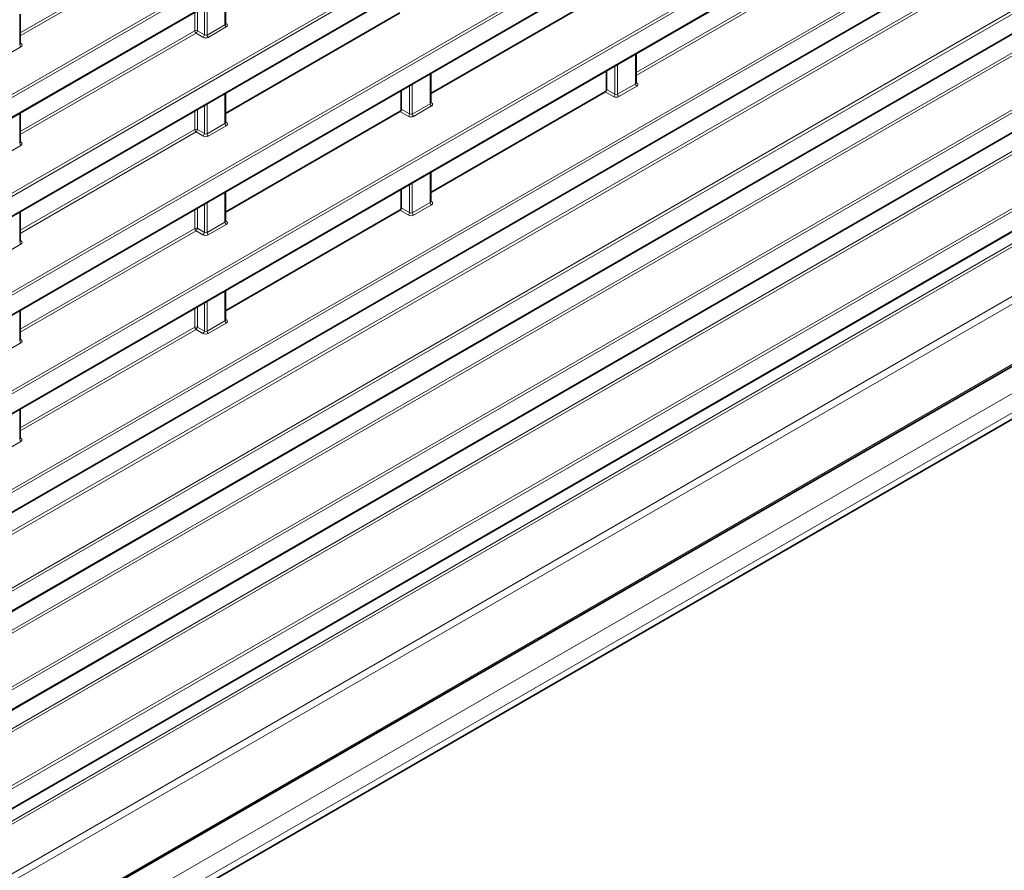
# Model space of a CAD drawing. Header units: millimetres. Extents: x 0 to 1118, y 0 to 864.
# Tile 42 of 256: x 243 to 269, y 137 to 159. Entities that reach past the tile are written whole.
import ezdxf

# ---------------------------------------------------------------- set-up
doc = ezdxf.new("R2010")
doc.units = ezdxf.units.MM

msp = doc.modelspace()

# ---------------------------------------------------------------- linework, layer by layer
at = {"color": 7, "linetype": 'Continuous', "lineweight": 18}
for p, q in [((187.6368, 125.2449), (321.3809, 202.4538)), ((321.4144, 202.3937), (187.6703, 125.1848)), ((187.6703, 124.6846), (321.4144, 201.8934)), ((187.6368, 122.6932), (321.3809, 199.9021)), ((321.4144, 199.842), (187.6703, 122.6331)), ((187.6703, 122.1329), (321.4144, 199.3417)), ((187.6368, 120.1415), (321.3809, 197.3504)), ((321.4144, 197.2903), (187.6703, 120.0814)), ((187.6703, 119.5812), (321.4144, 196.7901)), ((187.6368, 117.5898), (321.3809, 194.7987)), ((321.4144, 194.7386), (187.6703, 117.5297)), ((187.6703, 117.0295), (321.4144, 194.2384)), ((187.6368, 115.0381), (321.3809, 192.247)), ((321.4144, 192.1869), (187.6703, 114.978)), ((187.6703, 114.4778), (321.4144, 191.6867)), ((188.2752, 114.3244), (319.0884, 189.8413)), ((319.1219, 189.7812), (188.2752, 114.245)), ((187.6368, 112.4865), (321.3809, 189.6953)), ((321.4144, 189.6352), (187.6703, 112.4263)), ((187.6703, 111.9261), (321.4144, 189.135)), ((191.3495, 113.5475), (315.3134, 185.1103)), ((315.2762, 185.0094), (191.4536, 113.5281)), ((193.1039, 113.0909), (315.9137, 183.9875)), ((315.9472, 183.9274), (193.1374, 113.0308)), ((193.1374, 112.5306), (315.9472, 183.4272)), ((192.0369, 111.3926), (315.3122, 182.5579)), ((315.2751, 182.4571), (192.0369, 111.3132)), ((193.1051, 110.5399), (315.9126, 181.4351)), ((315.9461, 181.375), (193.1386, 110.4798)), ((193.1386, 109.9796), (315.9461, 180.8748)), ((192.0369, 109.0078), (315.5893, 180.3331)), ((315.6241, 180.2722), (192.0369, 108.9269)), ((188.9665, 104.1165), (320.1182, 179.8288)), ((192.1785, 107.729), (316.7324, 179.6324)), ((316.8193, 179.4802), (192.2654, 107.5768)), ((189.6034, 103.7316), (319.658, 178.8105)), ((189.4999, 103.0083), (319.5545, 178.0873)), ((189.6034, 103.2372), (319.658, 178.3162)), ((243.3865, 158.898), (247.8937, 161.4999)), ((247.9272, 161.4398), (243.3865, 158.8185)), ((248.6752, 159.1094), (248.6752, 159.885)), ((248.1431, 158.845), (248.1431, 159.5779)), ((248.2119, 159.6176), (248.2119, 158.842)), ((259.2964, 157.8758), (262.4777, 159.7123)), ((262.5112, 159.6522), (259.2964, 157.7963)), ((247.8937, 158.9482), (247.8937, 159.4339)), ((247.9625, 159.4736), (247.9625, 158.9492)), ((248.2119, 158.842), (248.6752, 159.1094)), ((248.7087, 159.0493), (248.2454, 158.7818)), ((248.6898, 159.1486), (248.7123, 159.1328)), ((243.3865, 156.3463), (247.8937, 158.9482)), ((247.9272, 158.8881), (243.3865, 156.2668)), ((248.1078, 158.7838), (247.9272, 158.8881)), ((247.9625, 158.9492), (248.1431, 158.845)), ((243.4054, 158.5394), (242.9421, 158.272)), ((243.3865, 158.6388), (243.409, 158.6229)), ((259.2818, 157.5774), (259.2818, 158.353)), ((258.7497, 157.313), (258.7497, 158.0459)), ((258.8185, 158.0856), (258.8185, 157.3099)), ((253.9785, 157.0675), (253.9785, 157.8432)), ((253.4464, 156.8031), (253.4464, 157.5361)), ((253.5152, 157.5758), (253.5152, 156.8001)), ((258.8185, 157.3099), (259.2818, 157.5774)), ((259.3153, 157.5172), (258.852, 157.2498)), ((259.2964, 157.6166), (259.3189, 157.6007)), ((248.6752, 156.5577), (248.6752, 157.3334)), ((258.7144, 157.2518), (258.4985, 157.3764)), ((258.5338, 157.4376), (258.7497, 157.313)), ((248.1431, 156.2933), (248.1431, 157.0262)), ((248.2119, 157.0659), (248.2119, 156.2903)), ((253.5152, 156.8001), (253.9785, 157.0675)), ((254.012, 157.0074), (253.5487, 156.74)), ((253.9931, 157.1067), (254.0156, 157.0909)), ((247.8937, 156.3965), (247.8937, 156.8822)), ((247.9625, 156.9219), (247.9625, 156.3976)), ((253.4111, 156.742), (253.1952, 156.8666)), ((253.2305, 156.9278), (253.4464, 156.8031)), ((248.2119, 156.2903), (248.6752, 156.5577)), ((248.7087, 156.4976), (248.2454, 156.2301)), ((248.6898, 156.5969), (248.7123, 156.5811)), ((243.3865, 153.7946), (247.8937, 156.3965)), ((247.9272, 156.3364), (243.3865, 153.7151)), ((248.1078, 156.2321), (247.9272, 156.3364)), ((247.9625, 156.3976), (248.1431, 156.2933)), ((243.4054, 155.9877), (242.9421, 155.7203)), ((243.3865, 156.0871), (243.409, 156.0712)), ((253.9785, 154.5158), (253.9785, 155.2915)), ((253.4464, 154.2514), (253.4464, 154.9844)), ((253.5152, 155.0241), (253.5152, 154.2484)), ((248.6752, 154.006), (248.6752, 154.7817)), ((248.1431, 153.7416), (248.1431, 154.4745)), ((248.2119, 154.5142), (248.2119, 153.7386)), ((253.5152, 154.2484), (253.9785, 154.5158)), ((254.012, 154.4557), (253.5487, 154.1883)), ((253.9931, 154.5551), (254.0156, 154.5392)), ((247.8937, 153.8448), (247.8937, 154.3305)), ((247.9625, 154.3702), (247.9625, 153.8459)), ((253.4111, 154.1903), (253.1952, 154.3149)), ((253.2305, 154.3761), (253.4464, 154.2514)), ((248.2119, 153.7386), (248.6752, 154.006)), ((248.7087, 153.9459), (248.2454, 153.6785)), ((248.6898, 154.0452), (248.7123, 154.0294)), ((243.3865, 151.2429), (247.8937, 153.8448)), ((247.9272, 153.7847), (243.3865, 151.1634)), ((248.1078, 153.6804), (247.9272, 153.7847)), ((247.9625, 153.8459), (248.1431, 153.7416)), ((243.4054, 153.436), (242.9421, 153.1686)), ((243.3865, 153.5354), (243.409, 153.5195)), ((248.6752, 151.4543), (248.6752, 152.23)), ((248.1431, 151.1899), (248.1431, 151.9228)), ((248.2119, 151.9626), (248.2119, 151.1869)), ((247.8937, 151.2931), (247.8937, 151.7788)), ((247.9625, 151.8186), (247.9625, 151.2942)), ((248.2119, 151.1869), (248.6752, 151.4543)), ((248.7087, 151.3942), (248.2454, 151.1268)), ((248.6898, 151.4935), (248.7123, 151.4777)), ((243.3865, 148.6912), (247.8937, 151.2931)), ((247.9272, 151.233), (243.3865, 148.6117)), ((248.1078, 151.1287), (247.9272, 151.233)), ((247.9625, 151.2942), (248.1431, 151.1899)), ((243.4054, 150.8843), (242.9421, 150.6169)), ((243.3865, 150.9837), (243.409, 150.9678)), ((243.4054, 148.3327), (242.9421, 148.0652)), ((243.3865, 148.432), (243.409, 148.4162))]:
    msp.add_line(p, q, dxfattribs=at)
at = {"color": 7, "linetype": 'Continuous', "lineweight": 35}
for p, q in [((187.6599, 124.6617), (321.4041, 201.8705)), ((187.6599, 122.11), (321.4041, 199.3189)), ((187.6599, 119.5583), (321.4041, 196.7672)), ((187.6599, 117.0066), (321.4041, 194.2155)), ((187.6599, 114.4549), (321.4041, 191.6638)), ((187.6599, 111.9032), (321.4041, 189.1121)), ((193.1271, 112.5077), (315.9369, 183.4043)), ((193.1283, 109.9567), (315.9357, 180.8519)), ((188.9406, 104.0593), (320.0923, 179.7716)), ((189.1766, 102.8217), (319.2313, 177.9006)), ((248.6898, 159.131), (248.6898, 159.8935)), ((253.9931, 157.3272), (258.4985, 159.9281)), ((243.3865, 158.6212), (243.3865, 159.3837)), ((248.6898, 156.8174), (253.1952, 159.4183)), ((259.2964, 157.599), (259.2964, 158.3615)), ((253.9931, 157.0892), (253.9931, 157.8516)), ((258.5338, 157.9213), (258.5338, 157.4376)), ((248.6898, 156.5793), (248.6898, 157.3418)), ((253.2305, 157.4114), (253.2305, 156.9278)), ((253.9931, 154.7755), (258.4985, 157.3764)), ((243.3865, 156.0695), (243.3865, 156.832)), ((248.6898, 154.2657), (253.1952, 156.8666)), ((253.9931, 154.5375), (253.9931, 155.3)), ((248.6898, 154.0277), (248.6898, 154.7901)), ((253.2305, 154.8597), (253.2305, 154.3761)), ((243.3865, 153.5178), (243.3865, 154.2803)), ((248.6898, 151.714), (253.1952, 154.3149)), ((248.6898, 151.476), (248.6898, 152.2384)), ((243.3865, 150.9661), (243.3865, 151.7286)), ((243.3865, 148.4144), (243.3865, 149.1769))]:
    msp.add_line(p, q, dxfattribs=at)
at = {"color": 7, "linetype": 'Continuous', "lineweight": 18}
for centre, radius, start, end in [((248.7525, 159.1131), 0.0774, 182.73424, 235.53336), ((248.6971, 159.1572), 0.0288, 255.19806, 301.84826), ((247.9291, 158.8794), 0.0774, 64.47048, 117.26164), ((247.971, 158.9519), 0.0774, 182.73424, 235.53336), ((247.8779, 158.9573), 0.085, 305.44584, 354.55416), ((248.0585, 158.853), 0.085, 305.44584, 354.55416), ((248.2892, 158.8456), 0.0774, 182.73424, 235.53336), ((243.4492, 158.6032), 0.0774, 182.73424, 235.53336), ((243.3937, 158.6474), 0.0289, 255.42575, 301.82467), ((259.3591, 157.5811), 0.0774, 182.73424, 235.53336), ((259.3036, 157.6253), 0.0289, 255.42575, 301.82467), ((258.6651, 157.321), 0.085, 305.44584, 354.55416), ((258.8958, 157.3136), 0.0774, 182.73424, 235.53336), ((254.0558, 157.0712), 0.0774, 182.73424, 235.53336), ((254.0003, 157.1154), 0.0289, 255.42575, 301.82467), ((253.3618, 156.8112), 0.085, 305.44584, 354.55416), ((253.5925, 156.8038), 0.0774, 182.73424, 235.53336), ((248.7525, 156.5614), 0.0774, 182.73424, 235.53336), ((248.6971, 156.6055), 0.0288, 255.19806, 301.84826), ((247.9291, 156.3277), 0.0774, 64.47048, 117.26164), ((247.971, 156.4002), 0.0774, 182.73424, 235.53336), ((247.8779, 156.4056), 0.085, 305.44584, 354.55416), ((248.0585, 156.3013), 0.085, 305.44584, 354.55416), ((248.2892, 156.294), 0.0774, 182.73424, 235.53336), ((243.4492, 156.0515), 0.0774, 182.73424, 235.53336), ((243.3937, 156.0957), 0.0289, 255.42575, 301.82467), ((254.0558, 154.5195), 0.0774, 182.73424, 235.53336), ((254.0003, 154.5637), 0.0289, 255.42575, 301.82467), ((253.3618, 154.2595), 0.085, 305.44584, 354.55416), ((253.5925, 154.2521), 0.0774, 182.73424, 235.53336), ((248.7525, 154.0097), 0.0774, 182.73424, 235.53336), ((248.6971, 154.0538), 0.0288, 255.19806, 301.84826), ((247.9291, 153.776), 0.0774, 64.47048, 117.26164), ((247.971, 153.8485), 0.0774, 182.73424, 235.53336), ((247.8779, 153.8539), 0.085, 305.44584, 354.55416), ((248.0585, 153.7497), 0.085, 305.44584, 354.55416), ((248.2892, 153.7423), 0.0774, 182.73424, 235.53336), ((243.4492, 153.4998), 0.0774, 182.73424, 235.53336), ((243.3938, 153.544), 0.0288, 255.19806, 301.84826), ((248.7525, 151.458), 0.0774, 182.73424, 235.53336), ((248.6971, 151.5022), 0.0288, 255.19806, 301.84826), ((247.9291, 151.2243), 0.0774, 64.47048, 117.26164), ((247.971, 151.2968), 0.0774, 182.73424, 235.53336), ((247.8779, 151.3022), 0.085, 305.44584, 354.55416), ((248.0585, 151.198), 0.085, 305.44584, 354.55416), ((248.2892, 151.1906), 0.0774, 182.73424, 235.53336), ((243.4492, 150.9481), 0.0774, 182.73424, 235.53336), ((243.3937, 150.9924), 0.0289, 255.42575, 301.82467), ((243.4492, 148.3965), 0.0774, 182.73424, 235.53336), ((243.3937, 148.4407), 0.0289, 255.42575, 301.82467)]:
    msp.add_arc(centre, radius, start, end, dxfattribs=at)
for centre, major_axis, ratio, start_param, end_param in [((248.6398, 159.1341), (0.0499, -0.0051), 0.6339088, 5.5620998, 6.347498), ((248.6379, 159.0944), (0.1, -0.0048), 0.6066673, 5.526852, 7.0452884), ((248.1747, 158.8269), (0.1, -0.0048), 0.6066673, 4.0084155, 5.526852), ((248.1766, 158.8666), (0.0499, -0.0051), 0.6339088, 4.0436634, 5.5620998), ((243.3365, 158.6242), (0.0499, -0.0051), 0.6339088, 5.5620998, 6.347498), ((243.3346, 158.5845), (0.1, -0.0048), 0.6066673, 5.526852, 7.0452884), ((259.2464, 157.602), (0.0499, -0.0051), 0.6339088, 5.5620998, 6.347498), ((259.2445, 157.5623), (0.1, -0.0048), 0.6066673, 5.526852, 7.0452884), ((258.7813, 157.2949), (0.1, -0.0048), 0.6066673, 4.0084155, 5.526852), ((258.7832, 157.3346), (0.0499, -0.0051), 0.6339088, 4.0436634, 5.5620998), ((253.9431, 157.0922), (0.0499, -0.0051), 0.6339088, 5.5620998, 6.347498), ((253.9412, 157.0525), (0.1, -0.0048), 0.6066673, 5.526852, 7.0452884), ((253.478, 156.7851), (0.1, -0.0048), 0.6066673, 4.0084155, 5.526852), ((253.4799, 156.8248), (0.0499, -0.0051), 0.6339088, 4.0436634, 5.5620998), ((248.6398, 156.5824), (0.0499, -0.0051), 0.6339088, 5.5620998, 6.347498), ((248.6379, 156.5427), (0.1, -0.0048), 0.6066673, 5.526852, 7.0452884), ((248.1747, 156.2752), (0.1, -0.0048), 0.6066673, 4.0084155, 5.526852), ((248.1766, 156.315), (0.0499, -0.0051), 0.6339088, 4.0436634, 5.5620998), ((243.3365, 156.0725), (0.0499, -0.0051), 0.6339088, 5.5620998, 6.347498), ((243.3346, 156.0328), (0.1, -0.0048), 0.6066673, 5.526852, 7.0452884), ((253.9431, 154.5405), (0.0499, -0.0051), 0.6339088, 5.5620998, 6.347498), ((253.9412, 154.5008), (0.1, -0.0048), 0.6066673, 5.526852, 7.0452884), ((253.478, 154.2334), (0.1, -0.0048), 0.6066673, 4.0084155, 5.526852), ((253.4799, 154.2731), (0.0499, -0.0051), 0.6339088, 4.0436634, 5.5620998), ((248.6398, 154.0307), (0.0499, -0.0051), 0.6339088, 5.5620998, 6.347498), ((248.6379, 153.991), (0.1, -0.0048), 0.6066673, 5.526852, 7.0452884), ((248.1747, 153.7236), (0.1, -0.0048), 0.6066673, 4.0084155, 5.526852), ((248.1766, 153.7633), (0.0499, -0.0051), 0.6339088, 4.0436634, 5.5620998), ((243.3365, 153.5208), (0.0499, -0.0051), 0.6339088, 5.5620998, 6.347498), ((243.3346, 153.4811), (0.1, -0.0048), 0.6066673, 5.526852, 7.0452884), ((248.6398, 151.479), (0.0499, -0.0051), 0.6339088, 5.5620998, 6.347498), ((248.6379, 151.4393), (0.1, -0.0048), 0.6066673, 5.526852, 7.0452884), ((248.1747, 151.1719), (0.1, -0.0048), 0.6066673, 4.0084155, 5.526852), ((248.1766, 151.2116), (0.0499, -0.0051), 0.6339088, 4.0436634, 5.5620998), ((243.3365, 150.9691), (0.0499, -0.0051), 0.6339088, 5.5620998, 6.347498), ((243.3346, 150.9294), (0.1, -0.0048), 0.6066673, 5.526852, 7.0452884), ((243.3365, 148.4175), (0.0499, -0.0051), 0.6339088, 5.5620998, 6.347498), ((243.3346, 148.3778), (0.1, -0.0048), 0.6066673, 5.526852, 7.0452884)]:
    msp.add_ellipse(centre, major_axis=major_axis, ratio=ratio, start_param=start_param, end_param=end_param, dxfattribs=at)
at = {"color": 7, "linetype": 'Continuous', "lineweight": 35}
for centre in [(258.4984, 157.4173), (253.1951, 156.9074), (253.1951, 154.3557)]:
    msp.add_ellipse(centre, major_axis=(0.025, 0.0433), ratio=0.5789652, start_param=3.9282786, end_param=5.4963359, dxfattribs=at)
for points, knots in [([(248.6903, 159.1273), (248.6904, 159.1271), (248.6906, 159.1267), (248.6902, 159.1294), (248.69, 159.1312)], [0, 0, 0, 0, 0.3073582, 1, 1, 1, 1]), ([(243.387, 158.6174), (243.3871, 158.6173), (243.3873, 158.6169), (243.3869, 158.6195), (243.3867, 158.6214)], [0, 0, 0, 0, 0.3073582, 1, 1, 1, 1]), ([(259.2969, 157.5952), (259.297, 157.5951), (259.2972, 157.5947), (259.2968, 157.5974), (259.2966, 157.5992)], [0, 0, 0, 0, 0.3073582, 1, 1, 1, 1]), ([(253.9936, 157.0854), (253.9937, 157.0853), (253.9939, 157.0848), (253.9935, 157.0875), (253.9933, 157.0894)], [0, 0, 0, 0, 0.3073582, 1, 1, 1, 1]), ([(248.6903, 156.5756), (248.6904, 156.5754), (248.6906, 156.575), (248.6902, 156.5777), (248.69, 156.5795)], [0, 0, 0, 0, 0.3073582, 1, 1, 1, 1]), ([(243.387, 156.0657), (243.3871, 156.0656), (243.3873, 156.0652), (243.3869, 156.0678), (243.3867, 156.0697)], [0, 0, 0, 0, 0.30735816, 1, 1, 1, 1]), ([(253.9936, 154.5337), (253.9937, 154.5336), (253.9939, 154.5332), (253.9935, 154.5358), (253.9933, 154.5377)], [0, 0, 0, 0, 0.3073582, 1, 1, 1, 1]), ([(248.6903, 154.0239), (248.6904, 154.0237), (248.6906, 154.0233), (248.6902, 154.026), (248.69, 154.0279)], [0, 0, 0, 0, 0.3073582, 1, 1, 1, 1]), ([(243.387, 153.514), (243.3871, 153.5139), (243.3873, 153.5135), (243.3869, 153.5162), (243.3867, 153.518)], [0, 0, 0, 0, 0.3073582, 1, 1, 1, 1]), ([(248.6903, 151.4722), (248.6904, 151.4721), (248.6906, 151.4716), (248.6902, 151.4743), (248.69, 151.4762)], [0, 0, 0, 0, 0.3073582, 1, 1, 1, 1]), ([(243.387, 150.9623), (243.3871, 150.9622), (243.3873, 150.9618), (243.3869, 150.9645), (243.3867, 150.9663)], [0, 0, 0, 0, 0.3073582, 1, 1, 1, 1]), ([(243.387, 148.4107), (243.3871, 148.4105), (243.3873, 148.4101), (243.3869, 148.4128), (243.3867, 148.4146)], [0, 0, 0, 0, 0.3073582, 1, 1, 1, 1])]:
    msp.add_open_spline(points, degree=3, knots=knots, dxfattribs=at)

doc.saveas('drawing.dxf')
